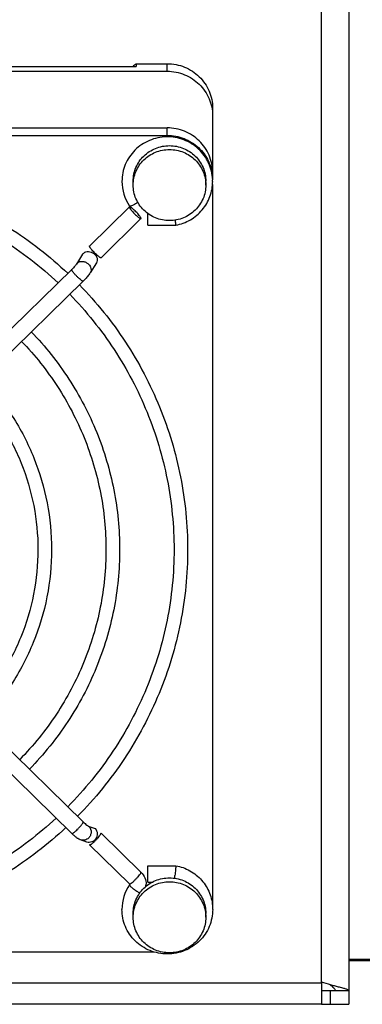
# Model space of a CAD drawing. Extents: x -1425 to 1181, y 8 to 1322.
# Tile 5 of 63: x -643 to -605, y 139 to 248. Entities that reach past the tile are written whole.
import ezdxf

# ---------------------------------------------------------------- set-up
doc = ezdxf.new("R2010")
doc.units = 0
doc.header["$LTSCALE"] = 65.395
doc.layers.add('SG38_1', color=7, linetype='CONTINUOUS')

msp = doc.modelspace()

# ---------------------------------------------------------------- linework, layer by layer
at = {"layer": 'SG38_1', "color": 9, "linetype": 'CONTINUOUS'}
for p, q in [((-609.29, 141.47), (-609.29, 256.58)), ((-626.29, 241.85), (-626.29, 242.68)), ((-626.29, 234.78), (-626.29, 235.61)), ((-510.79, 143.97), (-606.29, 143.97)), ((-774.29, 141.4), (-609.29, 141.4))]:
    msp.add_line(p, q, dxfattribs=at)
at = {"layer": 'SG38_1', "color": 6, "linetype": 'CONTINUOUS'}
for p, q in [((-606.29, 256.58), (-606.29, 139.02)), ((-704.88, 242.37), (-629.71, 242.37)), ((-629.71, 242.68), (-629.71, 242.37)), ((-708.29, 241.85), (-626.29, 241.85)), ((-621.29, 237.79), (-621.29, 230.04)), ((-708.29, 235.61), (-626.29, 235.61)), ((-708.29, 234.78), (-626.29, 234.78)), ((-630.04, 229.31), (-630.04, 229.74)), ((-622.04, 229.31), (-622.04, 229.74)), ((-621.29, 229.37), (-621.29, 149.82)), ((-630.45, 226.9), (-634.85, 222.59)), ((-629.19, 225.61), (-633.59, 221.3)), ((-628.44, 224.89), (-625.35, 224.89)), ((-635.63, 221.68), (-636.3, 220.59)), ((-634.1, 220.72), (-634.78, 219.63)), ((-636.81, 220.01), (-663.68, 193.72)), ((-635.55, 218.72), (-662.42, 192.44)), ((-635.55, 159.14), (-662.42, 185.42)), ((-636.81, 157.85), (-663.68, 184.14)), ((-635.16, 156.9), (-635.84, 157.14)), ((-630.45, 152.3), (-634.85, 156.6)), ((-625.35, 154.3), (-625.34, 154.3)), ((-625.35, 154.3), (-625.34, 154.3)), ((-628.44, 152.5), (-627.9, 152.5)), ((-630.04, 148.61), (-630.04, 149.04)), ((-622.04, 148.61), (-622.04, 149.04)), ((-706.83, 144.79), (-627.75, 144.79)), ((-510.79, 143.81), (-606.29, 143.81)), ((-609.27, 141.46), (-609.29, 141.47)), ((-607.79, 140.52), (-608.29, 140.52)), ((-609.29, 139.02), (-774.29, 139.02)), ((-608.29, 139.02), (-606.29, 139.02))]:
    msp.add_line(p, q, dxfattribs=at)
at = {"layer": 'SG38_1', "color": 2, "linetype": 'CONTINUOUS'}
for p, q in [((-629.71, 242.68), (-626.29, 242.68)), ((-628.44, 224.89), (-628.44, 226.18)), ((-634.9, 158.61), (-634.23, 158.38)), ((-633.59, 157.87), (-629.18, 153.56)), ((-634.83, 156.6), (-634.86, 156.62)), ((-628.44, 154.29), (-625.35, 154.29)), ((-628.44, 152.5), (-628.44, 154.29)), ((-609.29, 141.47), (-609.29, 139.02)), ((-608.29, 140.52), (-609.29, 140.52)), ((-608.29, 139.02), (-608.29, 140.52)), ((-606.29, 140.52), (-607.79, 140.52)), ((-609.29, 139.02), (-608.29, 139.02))]:
    msp.add_line(p, q, dxfattribs=at)
for centre, radius, start, end in [((-626.11, 237.91), 5.97, 127.0468, 131.7544), ((-630.52, 152.25), 0.0974, 325.746, 342.6833), ((-630.52, 152.25), 0.0958, 354.2867, 0.0127), ((-630.52, 152.25), 0.0962, 342.7631, 354.2699), ((-630.45, 152.25), 1.82, 352.6453, 359.9957)]:
    msp.add_arc(centre, radius, start, end, dxfattribs=at)
at = {"layer": 'SG38_1', "color": 6, "linetype": 'CONTINUOUS'}
for centre, radius, start, end in [((-626.43, 229.72), 4.85, 180.0378, 214.1241), ((-626.11, 229.71), 4.82, 0.0007, 2.0851), ((-626.39, 229.74), 4.9, 214.0644, 214.279), ((-640.83, 224.12), 5.75, 314.3681, 314.8258), ((-636.88, 220.95), 2.48, 325.2183, 328.0188), ((-640.8, 224.08), 7.5, 314.3672, 314.5174), ((-631.65, 163.13), 7.38, 225.6318, 226.1547), ((-634.85, 159.28), 2.37, 235.1515, 236.4285), ((-647.8, 155.59), 22.49, 353.1541, 353.9398), ((-626.43, 149.48), 4.85, 145.8759, 179.9622), ((-626.39, 149.45), 4.9, 145.721, 145.9356), ((-630.48, 152.25), 1.86, 352.8074, 359.9964), ((-626.1, 149.48), 4.82, 359.9995, 2.3698)]:
    msp.add_arc(centre, radius, start, end, dxfattribs=at)
at = {"layer": 'SG38_1', "color": 9, "linetype": 'CONTINUOUS'}
msp.add_arc((-635.29, 219.96), 0.61, 326.6508, 328.0898, dxfattribs=at)
at = {"layer": 'SG38_1', "color": 2, "linetype": 'CONTINUOUS'}
for points, knots in [([(-626.29, 242.68), (-625.97, 242.68), (-625.31, 242.62), (-624.37, 242.34), (-623.5, 241.88), (-622.74, 241.27), (-622.11, 240.52), (-621.65, 239.67), (-621.36, 238.75), (-621.29, 238.11), (-621.29, 237.79)], [0, 0, 0, 0, 0.126351, 0.252497, 0.378266, 0.503539, 0.628273, 0.752507, 0.876358, 1, 1, 1, 1]), ([(-630.04, 229.74), (-630.04, 229.99), (-629.99, 230.51), (-629.76, 231.25), (-629.39, 231.93), (-628.89, 232.52), (-628.28, 233.01), (-627.58, 233.38), (-626.83, 233.6), (-626.31, 233.65), (-626.04, 233.65)], [0, 0, 0, 0, 0.123642, 0.247493, 0.371727, 0.496461, 0.621734, 0.747503, 0.873649, 1, 1, 1, 1]), ([(-626.04, 233.65), (-625.78, 233.65), (-625.26, 233.6), (-624.5, 233.38), (-623.81, 233.01), (-623.2, 232.52), (-622.7, 231.93), (-622.32, 231.25), (-622.1, 230.51), (-622.04, 229.99), (-622.04, 229.74)], [0, 0, 0, 0, 0.126351, 0.252497, 0.378266, 0.503539, 0.628273, 0.752507, 0.876358, 1, 1, 1, 1]), ([(-630.45, 226.9), (-630.45, 226.9), (-630.45, 226.89), (-630.45, 226.88), (-630.45, 226.88)], [0, 0, 0, 0, 0.221713, 1, 1, 1, 1]), ([(-630.4, 226.9), (-630.4, 226.9), (-630.42, 226.9), (-630.44, 226.9), (-630.45, 226.9)], [0, 0, 0, 0, 0.341115, 1, 1, 1, 1]), ([(-630.45, 226.88), (-630.45, 226.87), (-630.45, 226.86), (-630.45, 226.86), (-630.45, 226.85)], [0, 0, 0, 0, 0.215691, 1, 1, 1, 1]), ([(-630.38, 226.97), (-630.38, 226.96), (-630.4, 226.96), (-630.43, 226.97), (-630.44, 226.98)], [0, 0, 0, 0, 0.335798, 1, 1, 1, 1]), ([(-630.44, 226.83), (-630.44, 226.81), (-630.42, 226.77), (-630.35, 226.67), (-630.25, 226.53), (-630.08, 226.34), (-629.9, 226.14), (-629.7, 225.95), (-629.52, 225.79), (-629.38, 225.69), (-629.29, 225.63), (-629.25, 225.61), (-629.24, 225.61)], [0, 0, 0, 0, 0.034558, 0.07994, 0.199338, 0.347407, 0.509878, 0.670913, 0.814832, 0.927827, 0.969413, 1, 1, 1, 1]), ([(-629.19, 225.67), (-629.2, 225.69), (-629.22, 225.73), (-629.28, 225.83), (-629.39, 225.98), (-629.55, 226.17), (-629.74, 226.37), (-629.93, 226.55), (-630.11, 226.71), (-630.25, 226.82), (-630.34, 226.87), (-630.38, 226.89), (-630.4, 226.9)], [0, 0, 0, 0, 0.034558, 0.07994, 0.199338, 0.347407, 0.509878, 0.670913, 0.814832, 0.927827, 0.969413, 1, 1, 1, 1]), ([(-629.54, 227.41), (-629.62, 227.35), (-629.78, 227.24), (-630.01, 227.11), (-630.19, 227.02), (-630.31, 226.98), (-630.35, 226.97), (-630.38, 226.97)], [0, 0, 0, 0, 0.31809, 0.610611, 0.845711, 0.93392, 1, 1, 1, 1]), ([(-629.24, 225.61), (-629.23, 225.61), (-629.22, 225.6), (-629.2, 225.6), (-629.19, 225.61)], [0, 0, 0, 0, 0.341115, 1, 1, 1, 1]), ([(-629.19, 225.61), (-629.19, 225.61), (-629.18, 225.62), (-629.18, 225.63), (-629.18, 225.63)], [0, 0, 0, 0, 0.221713, 1, 1, 1, 1]), ([(-634.86, 222.57), (-634.86, 222.57), (-634.86, 222.58), (-634.85, 222.59), (-634.85, 222.59)], [0, 0, 0, 0, 0.293126, 1, 1, 1, 1]), ([(-634.85, 222.52), (-634.85, 222.53), (-634.85, 222.54), (-634.86, 222.56), (-634.86, 222.57)], [0, 0, 0, 0, 0.300716, 1, 1, 1, 1]), ([(-634.85, 222.59), (-634.85, 222.59), (-634.83, 222.6), (-634.82, 222.59), (-634.8, 222.59)], [0, 0, 0, 0, 0.183874, 1, 1, 1, 1]), ([(-633.64, 221.3), (-633.66, 221.31), (-633.7, 221.32), (-633.79, 221.38), (-633.92, 221.49), (-634.11, 221.65), (-634.3, 221.83), (-634.49, 222.03), (-634.65, 222.22), (-634.76, 222.37), (-634.82, 222.46), (-634.84, 222.51), (-634.85, 222.52)], [0, 0, 0, 0, 0.030587, 0.072173, 0.185168, 0.329087, 0.490122, 0.652593, 0.800662, 0.92006, 0.965442, 1, 1, 1, 1]), ([(-635.5, 221.82), (-635.43, 221.88), (-635.25, 221.97), (-634.95, 222), (-634.65, 221.93), (-634.37, 221.77), (-634.15, 221.54), (-634.01, 221.27), (-633.99, 220.98), (-634.05, 220.8), (-634.1, 220.72)], [0, 0, 0, 0, 0.116402, 0.240998, 0.373098, 0.508641, 0.642176, 0.769052, 0.887502, 1, 1, 1, 1]), ([(-633.59, 221.3), (-633.59, 221.3), (-633.61, 221.29), (-633.63, 221.3), (-633.64, 221.3)], [0, 0, 0, 0, 0.183874, 1, 1, 1, 1]), ([(-633.59, 221.32), (-633.59, 221.32), (-633.59, 221.31), (-633.59, 221.31), (-633.59, 221.3)], [0, 0, 0, 0, 0.293126, 1, 1, 1, 1]), ([(-635.55, 159.14), (-635.55, 159.14), (-635.55, 159.13), (-635.54, 159.13), (-635.54, 159.12)], [0, 0, 0, 0, 0.221713, 1, 1, 1, 1]), ([(-635.54, 159.12), (-635.48, 159.06), (-635.36, 158.94), (-635.18, 158.79), (-635.05, 158.69), (-634.96, 158.64), (-634.92, 158.62), (-634.9, 158.61)], [0, 0, 0, 0, 0.330067, 0.620415, 0.848954, 0.934795, 1, 1, 1, 1]), ([(-634.23, 158.38), (-634.16, 158.3), (-634.06, 158.14), (-633.99, 157.85), (-634.02, 157.55), (-634.14, 157.27), (-634.34, 157.04), (-634.59, 156.9), (-634.88, 156.84), (-635.07, 156.87), (-635.16, 156.9)], [0, 0, 0, 0, 0.123592, 0.249341, 0.376687, 0.504421, 0.631175, 0.755979, 0.878671, 1, 1, 1, 1]), ([(-634.83, 156.6), (-634.82, 156.6), (-634.78, 156.61), (-634.72, 156.64), (-634.64, 156.69), (-634.52, 156.79), (-634.34, 156.94), (-634.13, 157.15), (-633.92, 157.37), (-633.77, 157.55), (-633.68, 157.68), (-633.63, 157.76), (-633.6, 157.82), (-633.59, 157.86), (-633.59, 157.87)], [0, 0, 0, 0, 0.024292, 0.061831, 0.112333, 0.174551, 0.326605, 0.499832, 0.673085, 0.825213, 0.887483, 0.938044, 0.975646, 1, 1, 1, 1]), ([(-634.86, 156.62), (-634.86, 156.62), (-634.86, 156.62), (-634.85, 156.61), (-634.85, 156.6)], [0, 0, 0, 0, 0.293126, 1, 1, 1, 1]), ([(-634.85, 156.6), (-634.85, 156.6), (-634.84, 156.6), (-634.84, 156.6), (-634.83, 156.6)], [0, 0, 0, 0, 0.221951, 1, 1, 1, 1]), ([(-625.35, 154.3), (-625.35, 154.3), (-625.35, 154.3), (-625.35, 154.3), (-625.35, 154.29), (-625.36, 154.29)], [0, 0, 0, 0, 0.073651, 0.261176, 1, 1, 1, 1]), ([(-625.35, 154.29), (-625.35, 154.29), (-625.35, 154.3), (-625.35, 154.3), (-625.35, 154.3), (-625.35, 154.3)], [0, 0, 0, 0, 0.731599, 0.921345, 1, 1, 1, 1]), ([(-629.18, 153.56), (-629.01, 153.39), (-628.72, 152.98), (-628.62, 152.49), (-628.62, 152.25)], [0, 0, 0, 0, 0.501516, 1, 1, 1, 1]), ([(-630.04, 149.04), (-630.04, 149.3), (-629.99, 149.81), (-629.76, 150.55), (-629.39, 151.23), (-628.89, 151.83), (-628.28, 152.31), (-627.58, 152.68), (-626.83, 152.9), (-626.31, 152.95), (-626.04, 152.95)], [0, 0, 0, 0, 0.123642, 0.247493, 0.371727, 0.496461, 0.621734, 0.747503, 0.873649, 1, 1, 1, 1]), ([(-626.04, 152.95), (-625.78, 152.95), (-625.26, 152.9), (-624.5, 152.68), (-623.81, 152.31), (-623.2, 151.83), (-622.7, 151.23), (-622.32, 150.55), (-622.1, 149.81), (-622.04, 149.3), (-622.04, 149.04)], [0, 0, 0, 0, 0.126351, 0.252497, 0.378266, 0.503539, 0.628273, 0.752507, 0.876358, 1, 1, 1, 1])]:
    msp.add_open_spline(points, degree=3, knots=knots, dxfattribs=at)
at = {"layer": 'SG38_1', "color": 6, "linetype": 'CONTINUOUS'}
for points, knots in [([(-626.29, 241.85), (-625.97, 241.85), (-625.31, 241.78), (-624.37, 241.5), (-623.5, 241.05), (-622.74, 240.44), (-622.11, 239.69), (-621.65, 238.84), (-621.36, 237.92), (-621.29, 237.28), (-621.29, 236.96)], [0, 0, 0, 0, 0.126351, 0.252497, 0.378266, 0.503539, 0.628273, 0.752507, 0.876358, 1, 1, 1, 1]), ([(-621.29, 230.72), (-621.29, 231.04), (-621.36, 231.68), (-621.65, 232.6), (-622.11, 233.46), (-622.74, 234.2), (-623.5, 234.81), (-624.37, 235.27), (-625.31, 235.55), (-625.97, 235.61), (-626.29, 235.61)], [0, 0, 0, 0, 0.123642, 0.247493, 0.371727, 0.496461, 0.621734, 0.747503, 0.873649, 1, 1, 1, 1]), ([(-621.28, 229.89), (-621.3, 230.21), (-621.38, 230.84), (-621.7, 231.75), (-622.18, 232.58), (-622.82, 233.3), (-623.59, 233.89), (-624.46, 234.32), (-625.4, 234.58), (-626.37, 234.65), (-627.34, 234.54), (-628.27, 234.25), (-629.12, 233.79), (-629.87, 233.18), (-630.48, 232.43), (-630.94, 231.59), (-631.22, 230.67), (-631.28, 230.03), (-631.28, 229.71)], [0, 0, 0, 0, 0.06205, 0.124179, 0.186441, 0.24887, 0.311477, 0.374246, 0.437135, 0.500085, 0.56303, 0.6259, 0.688642, 0.751216, 0.813613, 0.875847, 0.937957, 1, 1, 1, 1]), ([(-626.29, 234.78), (-625.98, 234.78), (-625.35, 234.72), (-624.43, 234.46), (-623.59, 234.03), (-622.84, 233.46), (-622.21, 232.76), (-621.73, 231.95), (-621.41, 231.07), (-621.32, 230.46), (-621.3, 230.15)], [0, 0, 0, 0, 0.126302, 0.252415, 0.378171, 0.503458, 0.628225, 0.752498, 0.876371, 1, 1, 1, 1]), ([(-630.04, 229.31), (-630.04, 229.57), (-629.99, 230.08), (-629.76, 230.82), (-629.39, 231.5), (-628.89, 232.1), (-628.28, 232.59), (-627.58, 232.95), (-626.83, 233.17), (-626.31, 233.22), (-626.04, 233.22)], [0, 0, 0, 0, 0.123642, 0.247493, 0.371727, 0.496461, 0.621734, 0.747503, 0.873649, 1, 1, 1, 1]), ([(-626.04, 233.22), (-625.78, 233.22), (-625.26, 233.17), (-624.5, 232.95), (-623.81, 232.59), (-623.2, 232.1), (-622.7, 231.5), (-622.32, 230.82), (-622.1, 230.08), (-622.04, 229.57), (-622.04, 229.31)], [0, 0, 0, 0, 0.126351, 0.252497, 0.378266, 0.503539, 0.628273, 0.752507, 0.876358, 1, 1, 1, 1]), ([(-667.29, 231.46), (-664.53, 231.46), (-658.99, 230.94), (-651, 228.62), (-643.61, 224.86), (-639.24, 221.46), (-637.25, 219.58)], [0, 0, 0, 0, 0.25086, 0.501345, 0.751132, 1, 1, 1, 1]), ([(-667.29, 229.96), (-664.63, 229.96), (-659.29, 229.46), (-651.59, 227.23), (-644.45, 223.61), (-640.24, 220.34), (-638.32, 218.53)], [0, 0, 0, 0, 0.250919, 0.501437, 0.75121, 1, 1, 1, 1]), ([(-626.04, 225.4), (-626.31, 225.4), (-626.83, 225.45), (-627.58, 225.67), (-628.28, 226.04), (-628.89, 226.53), (-629.39, 227.12), (-629.76, 227.8), (-629.99, 228.54), (-630.04, 229.06), (-630.04, 229.31)], [0, 0, 0, 0, 0.126351, 0.252497, 0.378266, 0.503539, 0.628273, 0.752507, 0.876358, 1, 1, 1, 1]), ([(-622.04, 229.31), (-622.04, 229.06), (-622.1, 228.54), (-622.32, 227.8), (-622.7, 227.12), (-623.2, 226.53), (-623.81, 226.04), (-624.5, 225.67), (-625.26, 225.45), (-625.78, 225.4), (-626.04, 225.4)], [0, 0, 0, 0, 0.123642, 0.247493, 0.371727, 0.496461, 0.621734, 0.747503, 0.873649, 1, 1, 1, 1]), ([(-625.35, 224.89), (-624.79, 224.99), (-623.69, 225.39), (-622.58, 226.33), (-621.92, 227.26), (-621.56, 228.04), (-621.33, 228.86), (-621.28, 229.43), (-621.28, 229.71)], [0, 0, 0, 0, 0.251163, 0.501223, 0.62625, 0.751004, 0.875555, 1, 1, 1, 1]), ([(-625.42, 225.45), (-625.42, 225.41), (-625.41, 225.33), (-625.4, 225.22), (-625.39, 225.13), (-625.38, 225.05), (-625.37, 224.99), (-625.36, 224.95), (-625.36, 224.93), (-625.36, 224.91), (-625.35, 224.9), (-625.35, 224.89), (-625.35, 224.89), (-625.35, 224.89)], [0, 0, 0, 0, 0.211693, 0.405757, 0.577959, 0.724529, 0.842228, 0.889409, 0.928447, 0.959125, 0.981287, 0.994847, 1, 1, 1, 1]), ([(-625.35, 224.89), (-625.35, 224.89), (-625.35, 224.89), (-625.35, 224.9), (-625.35, 224.9), (-625.35, 224.91)], [0, 0, 0, 0, 0.078651, 0.268391, 1, 1, 1, 1]), ([(-636.3, 220.59), (-636.32, 220.56), (-636.38, 220.48), (-636.48, 220.35), (-636.62, 220.2), (-636.72, 220.09), (-636.78, 220.04)], [0, 0, 0, 0, 0.140855, 0.385911, 0.683444, 1, 1, 1, 1]), ([(-634.84, 219.53), (-634.94, 219.4), (-635.16, 219.12), (-635.4, 218.87), (-635.54, 218.73)], [0, 0, 0, 0, 0.468582, 1, 1, 1, 1]), ([(-635.97, 218.32), (-634.08, 216.38), (-630.68, 212.15), (-626.9, 204.96), (-624.57, 197.2), (-624.04, 191.82), (-624.04, 189.14)], [0, 0, 0, 0, 0.251141, 0.501357, 0.750868, 1, 1, 1, 1]), ([(-637.04, 217.27), (-635.22, 215.4), (-631.94, 211.32), (-628.29, 204.39), (-626.05, 196.9), (-625.54, 191.72), (-625.54, 189.14)], [0, 0, 0, 0, 0.251228, 0.501461, 0.750935, 1, 1, 1, 1]), ([(-641.27, 213.13), (-639.73, 211.53), (-636.96, 208.04), (-633.87, 202.13), (-631.97, 195.75), (-631.54, 191.34), (-631.54, 189.14)], [0, 0, 0, 0, 0.25112, 0.501331, 0.750851, 1, 1, 1, 1]), ([(-642.34, 212.08), (-640.87, 210.55), (-638.22, 207.21), (-635.27, 201.56), (-633.45, 195.46), (-633.04, 191.24), (-633.04, 189.14)], [0, 0, 0, 0, 0.251224, 0.501455, 0.750931, 1, 1, 1, 1]), ([(-646.58, 207.94), (-645.38, 206.68), (-643.23, 203.94), (-640.84, 199.3), (-639.37, 194.31), (-639.04, 190.86), (-639.04, 189.14)], [0, 0, 0, 0, 0.251088, 0.501291, 0.750826, 1, 1, 1, 1]), ([(-647.65, 206.89), (-646.52, 205.7), (-644.5, 203.11), (-642.24, 198.73), (-640.86, 194.02), (-640.54, 190.76), (-640.54, 189.14)], [0, 0, 0, 0, 0.251217, 0.501445, 0.750924, 1, 1, 1, 1]), ([(-640.54, 189.14), (-640.54, 187.49), (-640.86, 184.18), (-642.29, 179.41), (-644.61, 174.98), (-646.7, 172.37), (-647.85, 171.18)], [0, 0, 0, 0, 0.249052, 0.498518, 0.748754, 1, 1, 1, 1]), ([(-639.04, 189.14), (-639.04, 187.39), (-639.38, 183.89), (-640.9, 178.84), (-643.35, 174.15), (-645.56, 171.39), (-646.78, 170.13)], [0, 0, 0, 0, 0.249154, 0.498677, 0.748887, 1, 1, 1, 1]), ([(-633.04, 189.14), (-633.04, 187.01), (-633.46, 182.74), (-635.32, 176.58), (-638.34, 170.88), (-641.05, 167.52), (-642.55, 165.99)], [0, 0, 0, 0, 0.24905, 0.498517, 0.748753, 1, 1, 1, 1]), ([(-631.54, 189.14), (-631.54, 186.91), (-631.98, 182.45), (-633.92, 176.01), (-637.08, 170.05), (-639.91, 166.54), (-641.48, 164.94)], [0, 0, 0, 0, 0.249132, 0.498644, 0.74886, 1, 1, 1, 1]), ([(-625.54, 189.14), (-625.54, 186.53), (-626.06, 181.3), (-628.35, 173.75), (-632.06, 166.77), (-635.4, 162.67), (-637.25, 160.8)], [0, 0, 0, 0, 0.249049, 0.498516, 0.748753, 1, 1, 1, 1]), ([(-624.04, 189.14), (-624.04, 186.44), (-624.58, 181.01), (-626.95, 173.18), (-630.8, 165.94), (-634.26, 161.69), (-636.17, 159.75)], [0, 0, 0, 0, 0.249118, 0.498622, 0.748842, 1, 1, 1, 1]), ([(-638.54, 159.54), (-640.46, 157.76), (-644.65, 154.55), (-651.73, 151), (-659.37, 148.81), (-664.65, 148.32), (-667.29, 148.32)], [0, 0, 0, 0, 0.248808, 0.498586, 0.749096, 1, 1, 1, 1]), ([(-637.46, 158.49), (-639.45, 156.64), (-643.8, 153.3), (-651.14, 149.6), (-659.07, 147.33), (-664.56, 146.82), (-667.29, 146.82)], [0, 0, 0, 0, 0.248885, 0.498676, 0.749154, 1, 1, 1, 1]), ([(-636.21, 157.34), (-636.3, 157.4), (-636.49, 157.55), (-636.67, 157.72), (-636.76, 157.81)], [0, 0, 0, 0, 0.467836, 1, 1, 1, 1]), ([(-635.84, 157.14), (-635.87, 157.15), (-635.98, 157.2), (-636.09, 157.26), (-636.16, 157.31)], [0, 0, 0, 0, 0.26503, 1, 1, 1, 1]), ([(-625.35, 154.26), (-625.35, 154.2), (-625.36, 154.07), (-625.39, 153.72), (-625.42, 153.43), (-625.44, 153.22)], [0, 0, 0, 0, 0.153041, 0.392884, 1, 1, 1, 1]), ([(-625.35, 154.29), (-625.35, 154.28), (-625.35, 154.27), (-625.35, 154.26), (-625.35, 154.26)], [0, 0, 0, 0, 0.208864, 1, 1, 1, 1]), ([(-625.34, 154.3), (-624.8, 154.2), (-623.74, 153.82), (-622.43, 152.75), (-621.54, 151.32), (-621.31, 150.23), (-621.29, 149.68)], [0, 0, 0, 0, 0.251606, 0.502151, 0.751491, 1, 1, 1, 1]), ([(-630.42, 152.25), (-630.42, 152.25), (-630.43, 152.27), (-630.44, 152.29), (-630.45, 152.3)], [0, 0, 0, 0, 0.199193, 1, 1, 1, 1]), ([(-630.04, 148.61), (-630.04, 148.87), (-629.99, 149.38), (-629.76, 150.12), (-629.39, 150.8), (-628.89, 151.4), (-628.28, 151.89), (-627.58, 152.25), (-626.83, 152.48), (-626.31, 152.53), (-626.04, 152.53)], [0, 0, 0, 0, 0.123642, 0.247493, 0.371727, 0.496461, 0.621734, 0.747503, 0.873649, 1, 1, 1, 1]), ([(-626.04, 152.53), (-625.78, 152.53), (-625.26, 152.48), (-624.5, 152.25), (-623.81, 151.89), (-623.2, 151.4), (-622.7, 150.8), (-622.32, 150.12), (-622.1, 149.38), (-622.04, 148.87), (-622.04, 148.61)], [0, 0, 0, 0, 0.126351, 0.252497, 0.378266, 0.503539, 0.628273, 0.752507, 0.876358, 1, 1, 1, 1]), ([(-621.28, 149.48), (-621.28, 149.16), (-621.35, 148.51), (-621.63, 147.59), (-622.1, 146.73), (-622.73, 145.98), (-623.49, 145.37), (-624.36, 144.91), (-625.3, 144.63), (-626.28, 144.54), (-627.26, 144.63), (-628.2, 144.91), (-629.07, 145.37), (-629.84, 145.98), (-630.46, 146.73), (-630.93, 147.59), (-631.22, 148.51), (-631.28, 149.16), (-631.28, 149.48)], [0, 0, 0, 0, 0.062048, 0.124165, 0.186409, 0.248818, 0.311407, 0.374163, 0.437047, 0.5, 0.562953, 0.625837, 0.688593, 0.751182, 0.813591, 0.875835, 0.937952, 1, 1, 1, 1]), ([(-626.04, 144.7), (-626.31, 144.7), (-626.83, 144.75), (-627.58, 144.98), (-628.28, 145.34), (-628.89, 145.83), (-629.39, 146.42), (-629.76, 147.11), (-629.99, 147.84), (-630.04, 148.36), (-630.04, 148.61)], [0, 0, 0, 0, 0.126351, 0.252497, 0.378266, 0.503539, 0.628273, 0.752507, 0.876358, 1, 1, 1, 1]), ([(-622.04, 148.61), (-622.04, 148.36), (-622.1, 147.84), (-622.32, 147.11), (-622.7, 146.42), (-623.2, 145.83), (-623.81, 145.34), (-624.5, 144.98), (-625.26, 144.75), (-625.78, 144.7), (-626.04, 144.7)], [0, 0, 0, 0, 0.123642, 0.247493, 0.371727, 0.496461, 0.621734, 0.747503, 0.873649, 1, 1, 1, 1]), ([(-607.42, 140.93), (-607.71, 141.01), (-608.33, 141.17), (-608.95, 141.35), (-609.27, 141.46)], [0, 0, 0, 0, 0.467784, 1, 1, 1, 1]), ([(-608.38, 141.19), (-608.29, 141.13), (-608.14, 141.02), (-607.95, 140.86), (-607.83, 140.7), (-607.79, 140.58), (-607.79, 140.52)], [0, 0, 0, 0, 0.331938, 0.605548, 0.822255, 1, 1, 1, 1]), ([(-606.29, 140.52), (-606.29, 140.54), (-606.31, 140.56), (-606.34, 140.59), (-606.39, 140.62), (-606.47, 140.66), (-606.6, 140.7), (-606.76, 140.75), (-607.04, 140.83), (-607.26, 140.89), (-607.42, 140.93)], [0, 0, 0, 0, 0.037885, 0.063912, 0.096127, 0.180712, 0.292973, 0.432467, 0.597992, 1, 1, 1, 1])]:
    msp.add_open_spline(points, degree=3, knots=knots, dxfattribs=at)
at = {"layer": 'SG38_1', "color": 2, "linetype": 'CONTINUOUS'}
for points in [[(-630.45, 226.85), (-630.45, 226.84), (-630.45, 226.84), (-630.44, 226.83)], [(-630.44, 226.98), (-630.44, 226.99), (-630.44, 226.99), (-630.44, 227)], [(-629.19, 225.66), (-629.19, 225.66), (-629.19, 225.67), (-629.19, 225.67)], [(-629.18, 225.64), (-629.18, 225.65), (-629.18, 225.65), (-629.19, 225.66)], [(-629.18, 225.63), (-629.18, 225.64), (-629.18, 225.64), (-629.18, 225.64)], [(-635.63, 221.68), (-635.59, 221.73), (-635.55, 221.78), (-635.5, 221.82)], [(-630.42, 152.25), (-630.42, 152.27), (-630.43, 152.29), (-630.45, 152.31)], [(-630.43, 152.22), (-630.43, 152.22), (-630.43, 152.21), (-630.44, 152.21)], [(-630.44, 152.21), (-630.44, 152.21), (-630.44, 152.21), (-630.44, 152.2)], [(-630.44, 152.2), (-630.44, 152.2), (-630.44, 152.2), (-630.44, 152.19)]]:
    msp.add_open_spline(points, degree=3, dxfattribs=at)
at = {"layer": 'SG38_1', "color": 9, "linetype": 'CONTINUOUS'}
for points in [[(-636.3, 220.59), (-636.27, 220.64), (-636.23, 220.69), (-636.18, 220.73)], [(-630.44, 152.17), (-630.43, 152.16), (-630.43, 152.16), (-630.43, 152.15)]]:
    msp.add_open_spline(points, degree=3, dxfattribs=at)
for points, knots in [([(-636.18, 220.73), (-636.1, 220.8), (-635.91, 220.89), (-635.57, 220.91), (-635.24, 220.81), (-635.05, 220.68), (-634.96, 220.59)], [0, 0, 0, 0, 0.228293, 0.474239, 0.734991, 1, 1, 1, 1]), ([(-634.96, 220.59), (-634.9, 220.53), (-634.78, 220.38), (-634.68, 220.12), (-634.67, 219.86), (-634.73, 219.7), (-634.78, 219.63)], [0, 0, 0, 0, 0.270934, 0.527798, 0.769079, 1, 1, 1, 1]), ([(-636.82, 219.99), (-636.82, 219.99), (-636.82, 220), (-636.81, 220), (-636.81, 220.01)], [0, 0, 0, 0, 0.293126, 1, 1, 1, 1]), ([(-636.18, 219.18), (-636.26, 219.26), (-636.38, 219.38), (-636.53, 219.55), (-636.63, 219.67), (-636.71, 219.77), (-636.77, 219.86), (-636.8, 219.93), (-636.82, 219.97), (-636.82, 219.99)], [0, 0, 0, 0, 0.337907, 0.498256, 0.64476, 0.772014, 0.875478, 0.951849, 1, 1, 1, 1]), ([(-635.55, 218.72), (-635.56, 218.71), (-635.58, 218.71), (-635.6, 218.72), (-635.64, 218.73), (-635.69, 218.77), (-635.81, 218.84), (-635.97, 218.98), (-636.11, 219.11), (-636.18, 219.18)], [0, 0, 0, 0, 0.034507, 0.061022, 0.094962, 0.185617, 0.305482, 0.619302, 1, 1, 1, 1]), ([(-635.54, 218.74), (-635.54, 218.74), (-635.55, 218.73), (-635.55, 218.72), (-635.55, 218.72)], [0, 0, 0, 0, 0.293126, 1, 1, 1, 1]), ([(-636.18, 158.31), (-636.1, 158.39), (-635.98, 158.52), (-635.83, 158.68), (-635.73, 158.8), (-635.66, 158.9), (-635.6, 158.99), (-635.56, 159.06), (-635.54, 159.1), (-635.54, 159.12)], [0, 0, 0, 0, 0.337907, 0.498256, 0.64476, 0.772014, 0.875478, 0.951849, 1, 1, 1, 1]), ([(-634.9, 158.61), (-634.83, 158.53), (-634.71, 158.33), (-634.66, 157.97), (-634.74, 157.63), (-634.88, 157.43), (-634.96, 157.35)], [0, 0, 0, 0, 0.245117, 0.495155, 0.748007, 1, 1, 1, 1]), ([(-636.82, 157.88), (-636.82, 157.87), (-636.82, 157.87), (-636.81, 157.86), (-636.81, 157.85)], [0, 0, 0, 0, 0.293126, 1, 1, 1, 1]), ([(-636.81, 157.85), (-636.81, 157.85), (-636.79, 157.84), (-636.77, 157.85), (-636.76, 157.85)], [0, 0, 0, 0, 0.183874, 1, 1, 1, 1]), ([(-636.76, 157.85), (-636.75, 157.86), (-636.71, 157.87), (-636.63, 157.92), (-636.51, 158.01), (-636.35, 158.15), (-636.24, 158.25), (-636.18, 158.31)], [0, 0, 0, 0, 0.06359, 0.148303, 0.376153, 0.667636, 1, 1, 1, 1]), ([(-634.96, 157.35), (-635.02, 157.29), (-635.15, 157.2), (-635.37, 157.11), (-635.61, 157.09), (-635.77, 157.12), (-635.84, 157.14)], [0, 0, 0, 0, 0.254803, 0.506005, 0.753961, 1, 1, 1, 1]), ([(-630.43, 152.29), (-630.41, 152.29), (-630.37, 152.3), (-630.31, 152.34), (-630.24, 152.39), (-630.11, 152.48), (-629.94, 152.64), (-629.72, 152.85), (-629.52, 153.07), (-629.37, 153.25), (-629.27, 153.37), (-629.22, 153.45), (-629.19, 153.51), (-629.18, 153.55), (-629.18, 153.56)], [0, 0, 0, 0, 0.024581, 0.062388, 0.113101, 0.175466, 0.327622, 0.500733, 0.673731, 0.825564, 0.887702, 0.938156, 0.975684, 1, 1, 1, 1]), ([(-630.45, 152.32), (-630.45, 152.31), (-630.45, 152.31), (-630.45, 152.3), (-630.45, 152.3)], [0, 0, 0, 0, 0.293126, 1, 1, 1, 1]), ([(-630.45, 152.3), (-630.45, 152.29), (-630.44, 152.29), (-630.43, 152.29), (-630.43, 152.29)], [0, 0, 0, 0, 0.220552, 1, 1, 1, 1]), ([(-630.44, 152.19), (-630.44, 152.19), (-630.44, 152.18), (-630.44, 152.17), (-630.44, 152.17)], [0, 0, 0, 0, 0.2198, 1, 1, 1, 1]), ([(-630.43, 152.15), (-630.42, 152.12), (-630.37, 152.06), (-630.28, 151.97), (-630.15, 151.85), (-629.94, 151.69), (-629.66, 151.49), (-629.43, 151.35), (-629.31, 151.3)], [0, 0, 0, 0, 0.066396, 0.161912, 0.282219, 0.420945, 0.722351, 1, 1, 1, 1])]:
    msp.add_open_spline(points, degree=3, knots=knots, dxfattribs=at)

doc.saveas('drawing.dxf')
